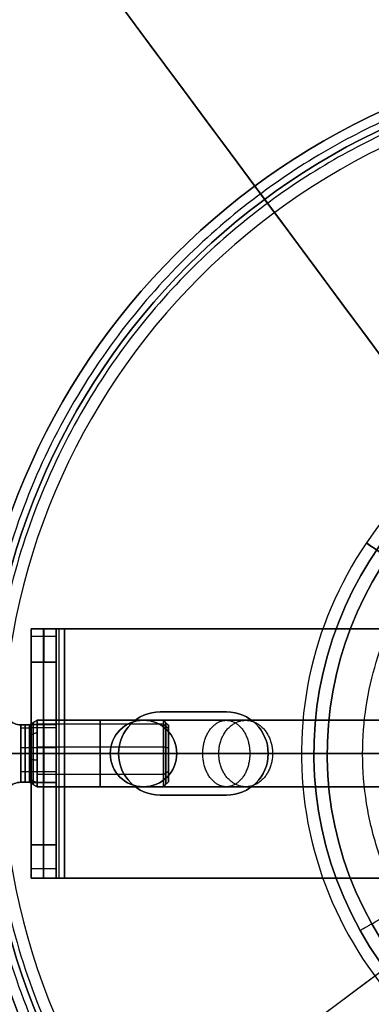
# Model space of a CAD drawing. Header units: millimetres. Extents: x -131 to 131, y -178 to 83.
# Tile 17 of 142: x -39 to -18, y -63 to -3. Entities that reach past the tile are written whole.
import ezdxf

# ---------------------------------------------------------------- set-up
doc = ezdxf.new("R2010")
doc.units = ezdxf.units.MM
for name, color, linetype, true_color in [('IGES level 12', 7, 'Continuous', 0xcad1ee), ('IGES level 21', 7, 'Continuous', 0xcad1ee), ('IGES level 25', 7, 'Continuous', 0xcad1ee), ('IGES level 34', 7, 'Continuous', 0xcad1ee), ('IGES level 36', 7, 'Continuous', 0xcad1ee), ('IGES level 4', 7, 'Continuous', 0xcad1ee), ('IGES level 46', 7, 'Continuous', 0xcad1ee), ('IGES level 6', 7, 'Continuous', 0xcad1ee)]:
    doc.layers.add(name, color=color, linetype=linetype, true_color=true_color)

# ---------------------------------------------------------------- blocks, each defined once
blk = doc.blocks.new('DOME S')
at = {"layer": 'IGES level 12', "extrusion": (0, 0, -1)}
for centre, start, end in [((40.185, -4.725, -1141.448), 270, 315), ((40.185, -10.189, -1141.448), 45, 90)]:
    blk.add_arc(centre, 1, start, end, dxfattribs=at)
at = {"layer": 'IGES level 12'}
for centre, start, end in [((-40.185, -4.725, 1141.448), 225, 270), ((-40.185, -10.189, 1141.448), 90, 135)]:
    blk.add_arc(centre, 1, start, end, dxfattribs=at)
at = {"layer": 'IGES level 12', "extrusion": (1, 0, 0)}
for centre, radius, start, end in [((-7.457, 1141.448, -40.185), 1.732, 0, 180), ((-7.457, 1141.448, -40.185), 1.732, 180, 0), ((-7.457, 1141.448, -40.185), 1.732, 0, 180), ((-7.457, 1141.448, -40.185), 1.732, 180, 0), ((-7.457, 1141.448, -39.664), 1.732, 0, 180), ((-7.457, 1141.448, -39.664), 1.732, 180, 0), ((-7.457, 1141.448, -39.431), 1.866, 0, 180), ((-7.457, 1141.448, -39.431), 1.866, 180, 360), ((-7.457, 1141.448, -39.199), 2, 0, 180), ((-7.457, 1141.448, -39.199), 2, 180, 0), ((-7.457, 1141.448, -31.599), 2, 0, 180), ((-7.457, 1141.448, -31.599), 2, 180, 0)]:
    blk.add_arc(centre, radius, start, end, dxfattribs=at)
at = {"layer": 'IGES level 12', "extrusion": (-1, 0, 0)}
for centre, radius, start, end in [((7.457, 1141.448, 39.924), 1.732, 0, 180), ((7.457, 1141.448, 39.924), 1.732, 180, 360), ((7.457, 1141.448, 39.664), 1.732, 0, 180), ((7.457, 1141.448, 39.664), 1.732, 180, 0), ((7.457, 1141.448, 39.199), 2, 0, 180), ((7.457, 1141.448, 39.199), 2, 180, 0), ((7.457, 1141.448, 35.399), 2, 0, 180), ((7.457, 1141.448, 35.399), 2, 180, 360), ((7.457, 1141.448, 31.599), 2, 0, 180), ((7.457, 1141.448, 31.599), 2, 180, 0), ((7.457, 1141.448, 31.449), 1.85, 0, 180), ((7.457, 1141.448, 31.449), 1.85, 180, 360), ((7.457, 1141.448, 31.299), 1.7, 0, 180), ((7.457, 1141.448, 31.299), 1.7, 0, 180), ((7.457, 1141.448, 31.299), 1.7, 180, 0), ((7.457, 1141.448, 31.299), 1.7, 180, 0)]:
    blk.add_arc(centre, radius, start, end, dxfattribs=at)
at = {"layer": 'IGES level 12'}
for points in [[(-39.664, -5.725, 1141.448), (-40.185, -5.725, 1141.448)], [(-40.185, -5.725, 1141.448), (-39.664, -5.725, 1141.448)], [(-39.199, -5.457, 1141.448), (-39.664, -5.725, 1141.448)], [(-39.664, -5.725, 1141.448), (-39.199, -5.457, 1141.448)], [(-31.599, -5.457, 1141.448), (-39.199, -5.457, 1141.448)], [(-39.199, -5.457, 1141.448), (-31.599, -5.457, 1141.448)], [(-31.599, -5.693, 1142.39), (-39.199, -5.693, 1142.39)], [(-31.599, -5.693, 1140.505), (-39.199, -5.693, 1140.505)], [(-31.299, -5.757, 1141.448), (-31.599, -5.457, 1141.448)], [(-31.599, -5.457, 1141.448), (-31.299, -5.757, 1141.448)], [(-31.299, -5.958, 1142.249), (-31.599, -5.693, 1142.39)], [(-31.299, -5.958, 1140.646), (-31.599, -5.693, 1140.505)], [(-31.299, -5.757, 1141.448), (-31.299, -9.157, 1141.448)], [(-39.664, -5.93, 1142.264), (-40.185, -5.93, 1142.264)], [(-39.664, -5.93, 1140.631), (-40.185, -5.93, 1140.631)], [(-39.664, -6.359, 1142.786), (-39.199, -6.188, 1142.994)], [(-39.664, -6.359, 1140.109), (-39.199, -6.188, 1139.902)], [(-31.599, -7.067, 1143.409), (-39.199, -7.067, 1143.409)], [(-31.599, -7.067, 1139.486), (-39.199, -7.067, 1139.486)], [(-31.299, -7.126, 1143.115), (-31.599, -7.067, 1143.409)], [(-31.299, -7.126, 1139.78), (-31.599, -7.067, 1139.486)], [(-39.664, -7.119, 1143.146), (-40.185, -7.119, 1143.146)], [(-39.664, -7.119, 1139.749), (-40.185, -7.119, 1139.749)], [(-31.299, -7.457, 1139.748), (-31.299, -7.457, 1143.148)], [(-39.664, -7.795, 1143.146), (-39.199, -7.847, 1143.409)], [(-39.664, -7.795, 1139.749), (-39.199, -7.847, 1139.486)], [(-39.664, -8.556, 1142.786), (-40.185, -8.556, 1142.786)], [(-39.664, -8.556, 1140.109), (-40.185, -8.556, 1140.109)], [(-31.599, -8.726, 1142.994), (-39.199, -8.726, 1142.994)], [(-31.599, -8.726, 1139.902), (-39.199, -8.726, 1139.902)], [(-31.299, -8.536, 1142.762), (-31.599, -8.726, 1142.994)], [(-31.299, -8.536, 1140.133), (-31.599, -8.726, 1139.902)], [(-40.185, -9.189, 1141.448), (-39.664, -9.189, 1141.448)], [(-39.664, -9.189, 1141.448), (-40.185, -9.189, 1141.448)], [(-39.664, -8.985, 1142.264), (-39.199, -9.221, 1142.39)], [(-39.664, -8.985, 1140.631), (-39.199, -9.221, 1140.505)], [(-39.664, -9.189, 1141.448), (-39.199, -9.457, 1141.448)], [(-39.199, -9.457, 1141.448), (-39.664, -9.189, 1141.448)], [(-39.199, -9.457, 1141.448), (-31.599, -9.457, 1141.448)], [(-31.599, -9.457, 1141.448), (-39.199, -9.457, 1141.448)], [(-31.599, -9.457, 1141.448), (-31.299, -9.157, 1141.448)], [(-31.299, -9.157, 1141.448), (-31.599, -9.457, 1141.448)]]:
    blk.add_open_spline(points, degree=1, dxfattribs=at)
for points in [[(-40.185, -7.457, 1139.716), (-40.454, -7.457, 1139.716), (-40.702, -7.457, 1139.613), (-40.892, -7.457, 1139.423)], [(-40.185, -7.457, 1143.18), (-40.454, -7.457, 1143.18), (-40.702, -7.457, 1143.282), (-40.892, -7.457, 1143.473)]]:
    blk.add_rational_spline(points, [0.488871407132, 0.464062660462, 0.464062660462, 0.488871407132], degree=3, dxfattribs=at)
at = {"layer": 'IGES level 21', "extrusion": (-0.803402, -0.595438, 0)}
for radius in [115.5, 115.5, 113.3, 113.3]:
    blk.add_circle((5.515, 133.223, 5.083), radius, dxfattribs=at)
at = {"layer": 'IGES level 21', "extrusion": (0, -1, 0)}
for radius in [115.5, 115.5, 113.3, 113.3]:
    blk.add_circle((-0.799, 134.223, 7.457), radius, dxfattribs=at)
at = {"layer": 'IGES level 21', "extrusion": (0, 0, -1)}
for centre, radius, start, end in [((0.799, -7.457, -132.723), 113.299, 53.45616, 233.45616), ((0.799, -7.457, -134.723), 115.499, 0, 180), ((0.799, -7.457, -132.723), 113.299, 233.45616, 53.45616), ((0.799, -7.457, -133.223), 115.5, 143.45616, 323.45616), ((0.799, -7.457, -133.223), 115.5, 143.45616, 323.45616), ((0.799, -7.457, -133.223), 113.3, 143.45616, 323.45616), ((0.799, -7.457, -133.223), 113.3, 143.45616, 323.45616), ((0.799, -7.457, -134.723), 115.499, 180, 360)]:
    blk.add_arc(centre, radius, start, end, dxfattribs=at)
at = {"layer": 'IGES level 21'}
for centre, radius, start, end in [((-0.799, -7.457, 133.223), 115.5, 36.54384, 216.54384), ((-0.799, -7.457, 133.223), 115.5, 36.54384, 216.54384), ((-0.799, -7.457, 134.223), 115.5, 90, 270), ((-0.799, -7.457, 134.223), 115.5, 90, 270), ((-0.799, -7.457, 132.723), 115.499, 306.54384, 126.54384), ((-0.799, -7.457, 133.223), 113.3, 36.54384, 216.54384), ((-0.799, -7.457, 133.223), 113.3, 36.54384, 216.54384), ((-0.799, -7.457, 134.223), 113.3, 90, 270), ((-0.799, -7.457, 134.223), 113.3, 90, 270), ((-0.799, -7.457, 134.723), 113.299, 0, 180), ((-0.799, -7.457, 132.723), 115.499, 126.54384, 306.54384), ((-0.799, -7.457, 134.723), 113.299, 180, 0)]:
    blk.add_arc(centre, radius, start, end, dxfattribs=at)
at = {"layer": 'IGES level 21', "extrusion": (0.595438, -0.803402, -1.05637e-17)}
blk.add_arc((-5.083, 133.223, 5.515), 115.5, 0, 180, dxfattribs=at)
blk.add_arc((-5.083, 133.223, 5.515), 115.5, 0, 180, dxfattribs=at)
at = {"layer": 'IGES level 21', "extrusion": (-0.595438, 0.803402, -1.05637e-17)}
blk.add_arc((5.083, 133.223, -5.515), 115.5, 180, 0, dxfattribs=at)
blk.add_arc((5.083, 133.223, -5.515), 115.5, 180, 0, dxfattribs=at)
at = {"layer": 'IGES level 21', "extrusion": (0.595438, -0.803402, -1.01288e-17)}
blk.add_arc((-5.083, 133.223, 5.515), 113.3, 0, 180, dxfattribs=at)
blk.add_arc((-5.083, 133.223, 5.515), 113.3, 0, 180, dxfattribs=at)
at = {"layer": 'IGES level 21', "extrusion": (-0.595438, 0.803402, -1.01288e-17)}
blk.add_arc((5.083, 133.223, -5.515), 113.3, 180, 0, dxfattribs=at)
blk.add_arc((5.083, 133.223, -5.515), 113.3, 180, 0, dxfattribs=at)
at = {"layer": 'IGES level 25', "extrusion": (0, 0, -1)}
for radius in [21.75, 20.95]:
    blk.add_arc((0.799, -7.457, -211.772), radius, 240.72163, 60.72163, dxfattribs=at)
at = {"layer": 'IGES level 25'}
for centre, radius in [((-0.799, -7.457, 156.772), 21.75), ((-0.799, -7.457, 184.272), 21.75), ((-0.799, -7.457, 211.772), 21.75), ((-0.799, -7.457, 211.772), 20.95), ((-0.799, -7.457, 156.772), 20.95), ((-0.799, -7.457, 184.272), 20.95)]:
    blk.add_arc(centre, radius, 119.27837, 299.27837, dxfattribs=at)
for points, weights in [([(8.405, -23.874, 218.843), (-24.428, -42.283, 218.843), (-42.837, -9.45, 218.843), (-10.004, 8.959, 218.843)], [0.816490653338, 0.272163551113, 0.272163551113, 0.816490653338]), ([(-19.771, -18.094, 211.772), (-19.771, -18.094, 217.63), (-16.158, -16.068, 221.772), (-11.048, -13.204, 221.772)], [0.478289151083, 0.384897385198, 0.384897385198, 0.478289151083])]:
    blk.add_rational_spline(points, weights, degree=3, dxfattribs=at)
for points in [[(-19.123, 4.26, 156.772), (-19.123, 4.26, 211.772)], [(-21.481, -14.189, 156.772), (-21.481, -14.189, 211.772)], [(-20.721, -13.941, 156.772), (-20.721, -13.941, 211.772)]]:
    blk.add_open_spline(points, degree=1, dxfattribs=at)
at = {"layer": 'IGES level 34'}
for centre, radius in [((-0.799, -7.457, 128.723), 117.2), ((-0.799, -7.457, 138.723), 117.2), ((-0.799, -7.457, 134.723), 116), ((-0.799, -7.457, 128.723), 116), ((-0.799, -7.457, 128.723), 116), ((-0.799, -7.457, 134.723), 116), ((-0.799, -7.457, 134.723), 112.2), ((-0.799, -7.457, 128.723), 112.2), ((-0.799, -7.457, 132.723), 112.2), ((-0.799, -7.457, 138.723), 112.2), ((-0.799, -7.457, 128.723), 111), ((-0.799, -7.457, 128.723), 111)]:
    blk.add_arc(centre, radius, 90, 270, dxfattribs=at)
at = {"layer": 'IGES level 34', "extrusion": (0, 0, -1)}
for centre, radius in [((0.799, -7.457, -138.723), 117.2), ((0.799, -7.457, -133.723), 117.2), ((0.799, -7.457, -128.723), 117.2), ((0.799, -7.457, -138.723), 116), ((0.799, -7.457, -136.723), 116), ((0.799, -7.457, -132.723), 116), ((0.799, -7.457, -130.723), 116), ((0.799, -7.457, -138.723), 116), ((0.799, -7.457, -132.723), 116), ((0.799, -7.457, -138.723), 112.2), ((0.799, -7.457, -136.723), 112.2), ((0.799, -7.457, -132.723), 112.2), ((0.799, -7.457, -130.723), 112.2), ((0.799, -7.457, -128.723), 112.2), ((0.799, -7.457, -134.723), 112.2), ((0.799, -7.457, -138.723), 111), ((0.799, -7.457, -133.723), 111), ((0.799, -7.457, -138.723), 111)]:
    blk.add_arc(centre, radius, 270, 90, dxfattribs=at)
at = {"layer": 'IGES level 36'}
for start, end in [(55.73146, 145.73146), (145.73146, 235.73146)]:
    blk.add_arc((-0.799, -7.457, 132.972), 22.5, start, end, dxfattribs=at)
at = {"layer": 'IGES level 36', "extrusion": (-0.563072, -0.826408, -4.31911e-15)}
blk.add_arc((3.538, 132.972, 6.613), 22.5, 128.20819, 180, dxfattribs=at)
at = {"layer": 'IGES level 36', "extrusion": (0.563072, 0.826408, 6.98296e-15)}
blk.add_arc((-3.538, 132.972, -6.613), 22.5, 180, 360, dxfattribs=at)
at = {"layer": 'IGES level 36', "extrusion": (-0.563072, -0.826408, 0)}
for start, end in [(128.20819, 179.99972), (180, 0)]:
    blk.add_arc((3.538, 132.972, 6.613), 22.5, start, end, dxfattribs=at)
at = {"layer": 'IGES level 36', "extrusion": (0.638822, -0.435261, 0.634393)}
blk.add_arc((-6.613, 100.544, 87.092), 22.5, 90, 157.5, dxfattribs=at)
at = {"layer": 'IGES level 4'}
for centre, radius in [((-0.799, -7.457, 1118.448), 42.5), ((-0.799, -7.457, 1151.448), 42.5), ((-0.799, -7.457, 1118.448), 41.5), ((-0.799, -7.457, 1117.448), 40.5), ((-0.799, -7.457, 1116.448), 40.5), ((-0.799, -7.457, 1116.448), 40.5), ((-0.799, -7.457, 1117.448), 40.5)]:
    blk.add_arc(centre, radius, 90, 270, dxfattribs=at)
at = {"layer": 'IGES level 4', "extrusion": (0, 0, -1)}
for centre, radius in [((0.799, -7.457, -1151.448), 42.5), ((0.799, -7.457, -1134.948), 42.5), ((0.799, -7.457, -1118.448), 42.5), ((0.799, -7.457, -1118.448), 41.5), ((0.799, -7.457, -1151.448), 41.5), ((0.799, -7.457, -1134.948), 41.5), ((0.799, -7.457, -1151.448), 41.5)]:
    blk.add_arc(centre, radius, 270, 90, dxfattribs=at)
at = {"layer": 'IGES level 4'}
for points in [[(-0.799, 34.457, 1117.033), (-84.628, 34.457, 1117.033), (-84.628, -49.371, 1117.033), (-0.799, -49.371, 1117.033)], [(-0.799, 33.75, 1117.741), (-83.214, 33.75, 1117.741), (-83.214, -48.664, 1117.741), (-0.799, -48.664, 1117.741)]]:
    blk.add_rational_spline(points, [0.816490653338, 0.272163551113, 0.272163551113, 0.816490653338], degree=3, dxfattribs=at)
for points in [[(-33.652, 19.504, 1151.448), (-33.652, 19.504, 1118.448)], [(-32.879, 18.87, 1151.448), (-32.879, 18.87, 1118.448)], [(-41.299, -7.457, 1116.448), (-6.049, -7.457, 1116.448)], [(-41.299, -7.457, 1117.448), (-6.049, -7.457, 1117.448)]]:
    blk.add_open_spline(points, degree=1, dxfattribs=at)
at = {"layer": 'IGES level 46', "extrusion": (0, 0, -1)}
for centre, start, end in [((32.799, -7.457, -152.772), 0, 180), ((32.799, -7.457, -208.272), 0, 180), ((32.799, -7.457, -97.272), 0, 180), ((32.799, -7.457, -97.272), 180, 0), ((32.799, -7.457, -208.272), 180, 0), ((32.799, -7.457, -152.772), 180, 360)]:
    blk.add_arc(centre, 2, start, end, dxfattribs=at)
at = {"layer": 'IGES level 46'}
for centre, start, end in [((-32.799, -7.457, 97.272), 0, 180), ((-32.799, -7.457, 208.272), 0, 180), ((-32.799, -7.457, 208.272), 180, 0), ((-32.799, -7.457, 97.272), 180, 0)]:
    blk.add_arc(centre, 2, start, end, dxfattribs=at)
at = {"layer": 'IGES level 46', "extrusion": (0, -1, 0)}
for centre, radius, start, end in [((-0.799, 97.272, 7.457), 34, 180, 252.20563), ((-15.799, 208.272, 7.457), 19, 90, 180), ((-15.799, 208.272, 7.457), 15, 90, 180), ((-0.799, 97.272, 7.457), 30, 180, 252.20563)]:
    blk.add_arc(centre, radius, start, end, dxfattribs=at)
at = {"layer": 'IGES level 46', "extrusion": (0, 1, 0)}
for centre, radius, start, end in [((15.799, 208.272, -7.457), 19, 0, 90), ((0.799, 97.272, -7.457), 34, 287.79437, 0), ((0.799, 97.272, -7.457), 30, 287.79437, 360), ((15.799, 208.272, -7.457), 15, 0, 90)]:
    blk.add_arc(centre, radius, start, end, dxfattribs=at)
at = {"layer": 'IGES level 46'}
for points in [[(-34.068, -5.911, 208.272), (-34.068, -5.911, 97.272)], [(-32.409, -5.496, 208.272), (-32.409, -5.496, 97.272)], [(-31.035, -6.514, 208.272), (-31.035, -6.514, 97.272)], [(-34.799, -7.457, 97.272), (-34.799, -7.457, 208.272)], [(-34.799, -7.457, 208.272), (-34.799, -7.457, 97.272)], [(-30.799, -7.457, 208.272), (-30.799, -7.457, 97.272)], [(-30.799, -7.457, 97.272), (-30.799, -7.457, 208.272)], [(-31.035, -8.4, 208.272), (-31.035, -8.4, 97.272)], [(-34.068, -9.003, 208.272), (-34.068, -9.003, 97.272)], [(-32.409, -9.419, 208.272), (-32.409, -9.419, 97.272)]]:
    blk.add_open_spline(points, degree=1, dxfattribs=at)
for points, weights in [([(-15.799, -5.457, 225.272), (-25.758, -5.457, 225.272), (-32.799, -5.457, 218.23), (-32.799, -5.457, 208.272)], [1, 0.804737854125, 0.804737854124, 0.999999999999]), ([(-32.799, -5.457, 97.272), (-32.799, -5.457, 82.856), (-24.305, -5.457, 71.208), (-10.579, -5.457, 66.803)], [1, 0.871973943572, 0.871973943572, 1]), ([(-32.799, -9.457, 97.272), (-32.799, -9.457, 82.856), (-24.305, -9.457, 71.208), (-10.579, -9.457, 66.803)], [1, 0.871973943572, 0.871973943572, 0.999999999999]), ([(-15.799, -9.457, 225.272), (-25.758, -9.457, 225.272), (-32.799, -9.457, 218.23), (-32.799, -9.457, 208.272)], [1, 0.804737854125, 0.804737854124, 0.999999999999])]:
    blk.add_rational_spline(points, weights, degree=3, dxfattribs=at)
for points, weights in [([(-29.234, -7.457, 221.707), (-29.234, -6.276, 221.707), (-28.641, -5.457, 221.114), (-27.82, -5.457, 220.293), (-26.999, -5.457, 219.471), (-26.406, -6.276, 218.878), (-26.406, -7.457, 218.878)], [0.81891199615, 0.667089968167, 0.678637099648, 0.853553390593, 0.678637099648, 0.667089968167, 0.81891199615]), ([(-28.27, -7.457, 77.238), (-28.27, -6.276, 77.238), (-27.593, -5.457, 77.732), (-26.654, -5.457, 78.416), (-25.716, -5.457, 79.101), (-25.038, -6.276, 79.595), (-25.038, -7.457, 79.595)], [0.867292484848, 0.706500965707, 0.718730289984, 0.903980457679, 0.718730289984, 0.706500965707, 0.867292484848]), ([(-26.406, -7.457, 218.878), (-26.406, -8.639, 218.878), (-26.999, -9.457, 219.471), (-27.82, -9.457, 220.293), (-28.641, -9.457, 221.114), (-29.234, -8.639, 221.707), (-29.234, -7.457, 221.707)], [0.81891199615, 0.667089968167, 0.678637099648, 0.853553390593, 0.678637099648, 0.667089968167, 0.81891199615]), ([(-25.038, -7.457, 79.595), (-25.038, -8.639, 79.595), (-25.716, -9.457, 79.101), (-26.654, -9.457, 78.416), (-27.593, -9.457, 77.732), (-28.27, -8.639, 77.238), (-28.27, -7.457, 77.238)], [0.867292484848, 0.706500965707, 0.718730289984, 0.903980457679, 0.718730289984, 0.706500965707, 0.867292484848])]:
    blk.add_rational_spline(points, weights, degree=3, knots=[0.0330076, 0.0330076, 0.0330076, 0.0330076, 0.5, 0.5, 0.5, 0.9669924, 0.9669924, 0.9669924, 0.9669924], dxfattribs=at)
at = {"layer": 'IGES level 6', "extrusion": (0, -1, 0)}
for centre, radius in [((-37.549, 1149.448, -0.043), 2), ((-37.549, 1149.448, -0.043), 0.5), ((-37.549, 1149.448, -0.043), 0.5), ((-37.549, 1149.448, 14.957), 0.5)]:
    blk.add_arc(centre, radius, 90, 180, dxfattribs=at)
at = {"layer": 'IGES level 6', "extrusion": (-1, 0, 0)}
for centre, radius, start, end in [((1.957, 1139.448, 39.549), 2, 180, 270), ((1.957, 1139.448, 38.799), 2, 180, 270), ((1.957, 1139.448, 38.049), 2, 180, 270), ((1.957, 1139.448, 38.049), 2, 180, 270), ((7.457, 1141.448, 38.799), 1.75, 180, 360), ((7.457, 1141.448, 38.799), 1.75, 0, 180), ((7.457, 1141.448, 38.049), 1.75, 180, 0), ((7.457, 1141.448, 38.049), 1.75, 0, 180), ((12.957, 1139.448, 39.549), 2, 270, 0), ((12.957, 1139.448, 38.049), 2, 270, 0), ((12.957, 1139.448, 38.049), 2, 270, 0)]:
    blk.add_arc(centre, radius, start, end, dxfattribs=at)
at = {"layer": 'IGES level 6', "extrusion": (0, 1, 0)}
for centre, radius in [((37.549, 1149.448, 0.043), 2), ((37.549, 1149.448, -7.457), 2), ((37.549, 1149.448, -7.457), 0.5), ((37.549, 1149.448, -14.957), 2), ((37.549, 1149.448, -14.957), 2), ((37.549, 1149.448, -14.957), 0.5)]:
    blk.add_arc(centre, radius, 0, 90, dxfattribs=at)
at = {"layer": 'IGES level 6', "extrusion": (1, 0, 0)}
for centre, radius, start, end in [((-1.957, 1139.448, -39.549), 2, 270, 0), ((-7.457, 1141.448, -39.549), 1.75, 180, 0), ((-7.457, 1141.448, -39.549), 1.75, 0, 180), ((-7.457, 1141.448, -39.549), 1.75, 180, 0), ((-7.457, 1141.448, -39.549), 1.75, 0, 180), ((-7.457, 1141.448, -38.049), 1.75, 180, 0), ((-7.457, 1141.448, -38.049), 1.75, 0, 180), ((-12.957, 1139.448, -39.549), 2, 180, 270), ((-12.957, 1139.448, -38.799), 2, 180, 270)]:
    blk.add_arc(centre, radius, start, end, dxfattribs=at)
at = {"layer": 'IGES level 6', "extrusion": (0, 0, -1)}
for centre, start, end in [((31.799, -7.457, -1151.448), 270, 90), ((31.799, -7.457, -1149.948), 270, 90), ((31.799, -7.457, -1151.448), 270, 90), ((27.799, -7.457, -1151.448), 90, 270), ((27.799, -7.457, -1149.948), 90, 270), ((27.799, -7.457, -1151.448), 90, 270)]:
    blk.add_arc(centre, 2.5, start, end, dxfattribs=at)
at = {"layer": 'IGES level 6'}
for centre, start, end in [((-31.799, -7.457, 1149.948), 90, 270), ((-31.799, -7.457, 1150.698), 90, 270), ((-27.799, -7.457, 1149.948), 270, 90), ((-27.799, -7.457, 1150.698), 270, 90)]:
    blk.add_arc(centre, 2.5, start, end, dxfattribs=at)
for points in [[(-39.549, 0.043, 1149.448), (-39.549, -14.957, 1149.448)], [(-39.549, 0.043, 1149.448), (-39.549, 0.043, 1139.448)], [(-39.549, -14.957, 1149.448), (-39.549, 0.043, 1149.448)], [(-39.549, 0.043, 1143.448), (-39.549, -14.957, 1143.448)], [(-39.549, 0.043, 1139.448), (-39.549, 0.043, 1149.448)], [(-38.049, 0.043, 1139.448), (-39.549, 0.043, 1139.448)], [(-38.049, 0.043, 1145.448), (-39.549, 0.043, 1145.448)], [(-39.549, 0.043, 1139.448), (-38.049, 0.043, 1139.448)], [(-38.818, -14.957, 1150.994), (-38.818, 0.043, 1150.994)], [(-38.049, 0.043, 1149.448), (-38.049, 0.043, 1139.448)], [(-38.049, -14.957, 1149.448), (-38.049, 0.043, 1149.448)], [(-38.049, 0.043, 1143.448), (-38.049, -14.957, 1143.448)], [(-38.049, 0.043, 1149.448), (-38.049, -14.957, 1149.448)], [(-38.049, 0.043, 1149.448), (-38.049, 0.043, 1139.448)], [(-37.867, -14.957, 1149.834), (-37.867, 0.043, 1149.834)], [(35.951, 0.043, 1151.448), (-37.549, 0.043, 1151.448)], [(-37.549, 0.043, 1151.448), (-37.549, -14.957, 1151.448)], [(-37.549, -14.957, 1151.448), (-37.549, 0.043, 1151.448)], [(-37.549, -14.957, 1149.948), (-37.549, 0.043, 1149.948)], [(35.951, 0.043, 1149.948), (-37.549, 0.043, 1149.948)], [(-37.549, 0.043, 1149.948), (-37.549, -14.957, 1149.948)], [(-37.549, 0.043, 1151.448), (35.951, 0.043, 1151.448)], [(35.951, 0.043, 1149.948), (-37.549, 0.043, 1149.948)], [(-38.049, -0.411, 1138.179), (-39.549, -0.411, 1138.179)], [(-39.549, -1.957, 1137.448), (-39.549, -12.957, 1137.448)], [(-39.549, -12.957, 1137.448), (-39.549, -1.957, 1137.448)], [(-39.549, -1.957, 1137.448), (-38.049, -1.957, 1137.448)], [(-38.049, -1.957, 1137.448), (-39.549, -1.957, 1137.448)], [(-38.799, -12.957, 1137.448), (-38.799, -1.957, 1137.448)], [(-38.049, -1.957, 1137.448), (-38.049, -12.957, 1137.448)], [(-38.049, -1.957, 1137.448), (-38.049, -12.957, 1137.448)], [(-32.978, -5.252, 1149.948), (-32.978, -5.252, 1151.448)], [(-31.799, -4.957, 1151.448), (-27.799, -4.957, 1151.448)], [(-31.799, -4.957, 1149.948), (-27.799, -4.957, 1149.948)], [(-31.799, -4.957, 1151.448), (-31.799, -4.957, 1149.948)], [(-27.799, -4.957, 1149.948), (-31.799, -4.957, 1149.948)], [(-31.799, -4.957, 1149.948), (-31.799, -4.957, 1151.448)], [(-31.799, -4.957, 1151.448), (-27.799, -4.957, 1151.448)], [(-27.799, -4.957, 1150.698), (-31.799, -4.957, 1150.698)], [(-29.799, -4.957, 1149.948), (-29.799, -4.957, 1151.448)], [(-27.799, -4.957, 1151.448), (-27.799, -4.957, 1149.948)], [(-27.799, -4.957, 1149.948), (-27.799, -4.957, 1151.448)], [(-26.621, -5.252, 1149.948), (-26.621, -5.252, 1151.448)], [(-39.549, -5.707, 1141.448), (-38.049, -5.707, 1141.448)], [(-38.049, -5.707, 1141.448), (-39.549, -5.707, 1141.448)], [(-38.049, -5.914, 1140.623), (-39.549, -5.914, 1140.623)], [(-38.049, -5.914, 1142.273), (-39.549, -5.914, 1142.273)], [(-34.251, -6.97, 1149.948), (-34.251, -6.97, 1151.448)], [(-25.347, -6.97, 1149.948), (-25.347, -6.97, 1151.448)], [(-38.049, -7.116, 1139.731), (-39.549, -7.116, 1139.731)], [(-38.049, -7.116, 1143.164), (-39.549, -7.116, 1143.164)], [(-39.549, -7.457, 1137.448), (-39.549, -7.457, 1139.698)], [(-39.549, -7.457, 1143.198), (-39.549, -7.457, 1149.448)], [(-38.049, -7.457, 1137.448), (-39.549, -7.457, 1137.448)], [(-38.049, -7.457, 1137.448), (-38.049, -7.457, 1139.698)], [(-38.049, -7.457, 1143.198), (-38.049, -7.457, 1149.448)], [(-37.549, -7.457, 1151.448), (-34.299, -7.457, 1151.448)], [(-37.549, -7.457, 1149.948), (-34.299, -7.457, 1149.948)], [(-25.299, -7.457, 1151.448), (-4.799, -7.457, 1151.448)], [(-25.299, -7.457, 1149.948), (-4.799, -7.457, 1149.948)], [(-38.049, -8.567, 1140.095), (-39.549, -8.567, 1140.095)], [(-38.049, -8.567, 1142.8), (-39.549, -8.567, 1142.8)], [(-38.049, -9.207, 1141.448), (-39.549, -9.207, 1141.448)], [(-39.549, -9.207, 1141.448), (-38.049, -9.207, 1141.448)], [(-33.732, -9.043, 1149.948), (-33.732, -9.043, 1151.448)], [(-25.867, -9.043, 1149.948), (-25.867, -9.043, 1151.448)], [(-27.799, -9.957, 1151.448), (-31.799, -9.957, 1151.448)], [(-27.799, -9.957, 1149.948), (-31.799, -9.957, 1149.948)], [(-31.799, -9.957, 1149.948), (-31.799, -9.957, 1151.448)], [(-31.799, -9.957, 1149.948), (-27.799, -9.957, 1149.948)], [(-27.799, -9.957, 1151.448), (-31.799, -9.957, 1151.448)], [(-31.799, -9.957, 1151.448), (-31.799, -9.957, 1149.948)], [(-31.799, -9.957, 1150.698), (-27.799, -9.957, 1150.698)], [(-29.799, -9.957, 1149.948), (-29.799, -9.957, 1151.448)], [(-27.799, -9.957, 1151.448), (-27.799, -9.957, 1149.948)], [(-27.799, -9.957, 1149.948), (-27.799, -9.957, 1151.448)], [(-38.049, -12.957, 1137.448), (-39.549, -12.957, 1137.448)], [(-39.549, -12.957, 1137.448), (-38.049, -12.957, 1137.448)], [(-39.549, -14.371, 1138.033), (-38.049, -14.371, 1138.033)], [(-39.549, -14.957, 1139.448), (-39.549, -14.957, 1149.448)], [(-39.549, -14.957, 1139.448), (-39.549, -14.957, 1149.448)], [(-38.049, -14.957, 1139.448), (-39.549, -14.957, 1139.448)], [(-38.049, -14.957, 1145.448), (-39.549, -14.957, 1145.448)], [(-38.049, -14.957, 1139.448), (-39.549, -14.957, 1139.448)], [(-38.049, -14.957, 1139.448), (-38.049, -14.957, 1149.448)], [(-38.049, -14.957, 1149.448), (-38.049, -14.957, 1139.448)], [(-37.549, -14.957, 1151.448), (35.951, -14.957, 1151.448)], [(-37.549, -14.957, 1149.948), (35.951, -14.957, 1149.948)], [(35.951, -14.957, 1149.948), (-37.549, -14.957, 1149.948)], [(-37.549, -14.957, 1151.448), (35.951, -14.957, 1151.448)]]:
    blk.add_open_spline(points, degree=1, dxfattribs=at)

msp = doc.modelspace()

# ---------------------------------------------------------------- block references
at = {"layer": 'IGES level 4'}
msp.add_blockref('DOME S', (0.904, -40.071, 1.214), dxfattribs=at)

doc.saveas('drawing.dxf')
